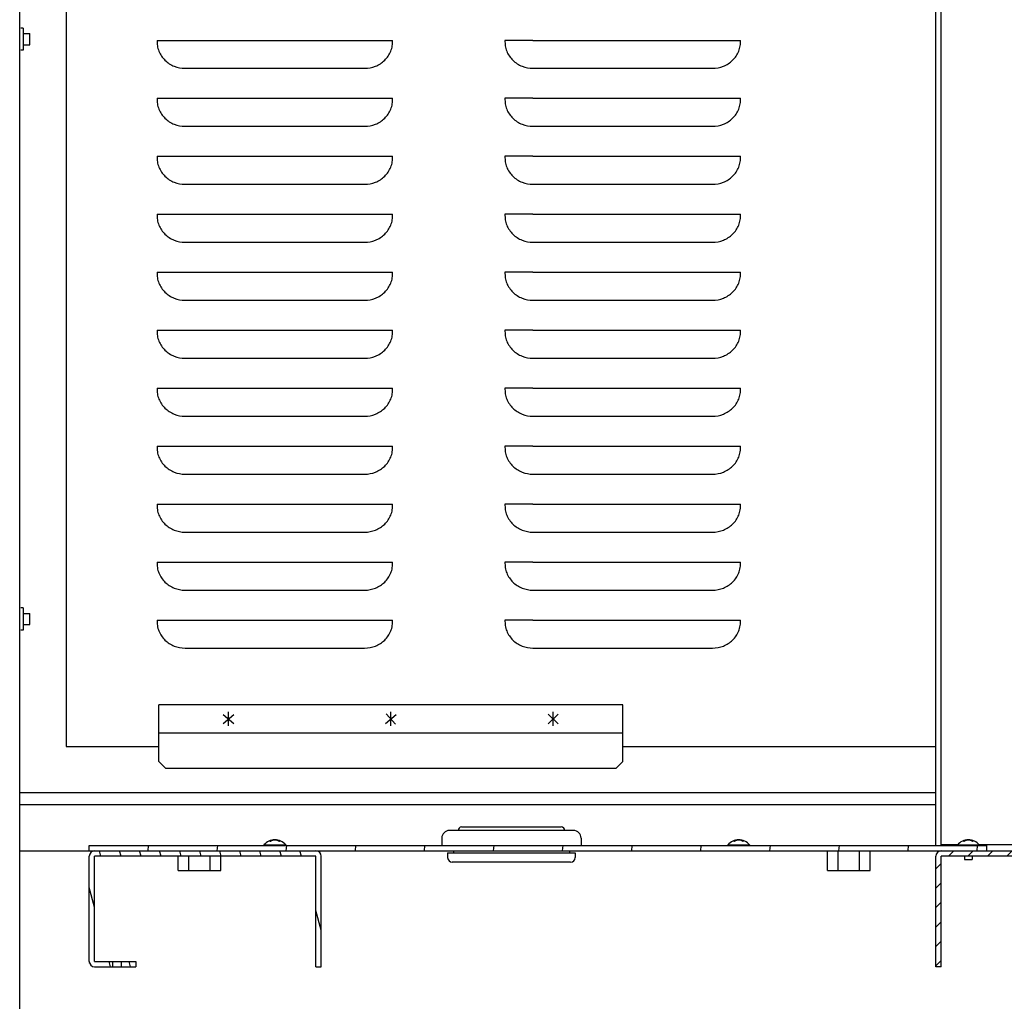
# Model space of a CAD drawing. Header units: millimetres. Extents: x 0 to 8390, y -1 to 5930.
# Tile 5 of 65: x 1105 to 1529, y 1618 to 2041. Entities that reach past the tile are written whole.
import ezdxf

# ---------------------------------------------------------------- set-up
doc = ezdxf.new("R2010")
doc.units = ezdxf.units.MM
doc.header["$LTSCALE"] = 462.55
doc.layers.get('0').update_dxf_attribs({"linetype": 'CONTINUOUS'})
for name, color, linetype in [('02___PRT_ALL_AXES', 7, 'CONTINUOUS'), ('7_ALL_FEATURES', 7, 'CONTINUOUS'), ('ALL_AXIS', 7, 'CONTINUOUS'), ('ALL_COSM_SKETCH', 7, 'CONTINUOUS')]:
    doc.layers.add(name, color=color, linetype=linetype)

msp = doc.modelspace()

# ---------------------------------------------------------------- hatches: boundary and pattern name
at = {"linetype": 'Continuous'}
h = msp.add_hatch(dxfattribs=at)
h.set_pattern_fill('DEFAULT__61', color=2, scale=29.67137, angle=85, style=0, pattern_type=0)
h.set_pattern_definition([(85, (0, 0), (-29.55846, 2.58603), [])])
edge = h.paths.add_edge_path()
edge.add_line((1134.56, 1682.84), (1521.56, 1682.84))
edge.add_line((1134.56, 1682.84), (1134.56, 1685.14))
edge.add_line((1134.56, 1685.14), (1521.56, 1685.14))
edge.add_line((1521.56, 1682.84), (1521.56, 1685.14))
h = msp.add_hatch(dxfattribs=at)
h.set_pattern_fill('DEFAULT__96', color=2, scale=8.346276, angle=285, style=0, pattern_type=0)
h.set_pattern_definition([(285, (0, 0), (8.061883, 2.160175), [])])
edge = h.paths.add_edge_path()
edge.add_line((1234.56, 1632.84), (1234.56, 1680.54))
edge.add_line((1232.26, 1632.84), (1234.56, 1632.84))
edge.add_line((1232.26, 1632.84), (1232.26, 1680.54))
edge.add_line((1232.26, 1680.54), (1136.86, 1680.54))
edge.add_line((1136.86, 1635.14), (1136.86, 1680.54))
edge.add_line((1136.86, 1635.14), (1144.72, 1635.14))
edge.add_line((1144.72, 1632.84), (1144.72, 1635.14))
edge.add_line((1136.86, 1632.84), (1144.72, 1632.84))
edge.add_arc((1136.86, 1635.14), 2.3, 180, 270)
edge.add_line((1134.56, 1635.14), (1134.56, 1680.54))
edge.add_arc((1136.86, 1680.54), 2.3, 90, 180)
edge.add_line((1232.26, 1682.84), (1136.86, 1682.84))
edge.add_arc((1232.26, 1680.54), 2.3, 0, 90)
edge = h.paths.add_edge_path()
edge.add_line((1148.39, 1632.84), (1154.56, 1632.84))
edge.add_line((1148.39, 1632.84), (1148.39, 1635.14))
edge.add_line((1148.39, 1635.14), (1154.56, 1635.14))
edge.add_line((1154.56, 1635.14), (1154.56, 1632.84))
h = msp.add_hatch(dxfattribs=at)
h.set_pattern_fill('DEFAULT__97', color=2, scale=5.909999, angle=45, style=0, pattern_type=0)
h.set_pattern_definition([(45, (0, 0), (-4.179, 4.179), [])])
edge = h.paths.add_edge_path()
edge.add_line((1559.56, 1632.84), (1559.56, 1680.54))
edge.add_line((1557.26, 1632.84), (1559.56, 1632.84))
edge.add_line((1557.26, 1632.84), (1557.26, 1680.54))
edge.add_line((1557.26, 1680.54), (1501.86, 1680.54))
edge.add_line((1501.86, 1632.84), (1501.86, 1680.54))
edge.add_line((1501.86, 1632.84), (1499.56, 1632.84))
edge.add_line((1499.56, 1632.84), (1499.56, 1680.54))
edge.add_arc((1501.86, 1680.54), 2.3, 90, 180)
edge.add_line((1557.26, 1682.84), (1501.86, 1682.84))
edge.add_arc((1557.26, 1680.54), 2.3, 0, 90)

# ---------------------------------------------------------------- linework, layer by layer
at = {"color": 7, "linetype": 'Continuous'}
for p, q in [((1499.56, 1685.14), (1499.56, 2302.84)), ((1501.86, 1685.14), (1501.86, 2302.84)), ((1124.56, 2257.84), (1124.56, 1727.84)), ((1106.06, 2037.64), (1105.06, 2037.64)), ((1106.06, 2028.04), (1105.06, 2028.04)), ((1106.06, 1787.64), (1105.06, 1787.64)), ((1106.06, 1778.04), (1105.06, 1778.04)), ((1164.56, 1721.34), (1164.56, 1745.84)), ((1364.56, 1745.84), (1164.56, 1745.84)), ((1364.56, 1721.34), (1364.56, 1745.84)), ((1364.56, 1733.64), (1164.56, 1733.64)), ((1124.56, 1727.84), (1164.56, 1727.84)), ((1364.56, 1727.84), (1499.56, 1727.84)), ((1164.56, 1721.34), (1167.56, 1718.34)), ((1361.56, 1718.34), (1364.56, 1721.34)), ((1361.56, 1718.34), (1167.56, 1718.34)), ((1499.56, 1707.84), (1104.56, 1707.84)), ((1343.31, 1691.64), (1289.81, 1691.64)), ((1295.06, 1693.14), (1338.06, 1693.14)), ((1501.86, 1685.54), (1508.97, 1685.54)), ((1518.14, 1685.54), (1539.97, 1685.54)), ((1134.56, 1682.84), (1134.56, 1685.14)), ((1134.56, 1685.14), (1521.56, 1685.14)), ((1134.56, 1682.84), (1944.26, 1682.84)), ((1452.82, 1674.44), (1452.82, 1682.84)), ((1457.44, 1674.44), (1457.44, 1682.84)), ((1466.67, 1674.44), (1466.67, 1682.84)), ((1471.29, 1674.44), (1471.29, 1682.84)), ((1521.56, 1682.84), (1521.56, 1685.14)), ((1134.56, 1635.14), (1134.56, 1680.54)), ((1232.26, 1680.54), (1136.86, 1680.54)), ((1136.86, 1635.14), (1136.86, 1680.54)), ((1172.82, 1674.44), (1172.82, 1680.54)), ((1177.44, 1674.44), (1177.44, 1680.54)), ((1186.67, 1674.44), (1186.67, 1680.54)), ((1191.29, 1674.44), (1191.29, 1680.54)), ((1232.26, 1632.84), (1232.26, 1680.54)), ((1234.56, 1632.84), (1234.56, 1680.54)), ((1342.06, 1677.94), (1291.06, 1677.94)), ((1499.56, 1632.84), (1499.56, 1680.54)), ((1557.26, 1680.54), (1501.86, 1680.54)), ((1501.86, 1632.84), (1501.86, 1680.54)), ((1172.82, 1674.44), (1191.29, 1674.44)), ((1452.82, 1674.44), (1471.29, 1674.44)), ((1136.86, 1635.14), (1154.56, 1635.14)), ((1144.72, 1632.84), (1144.72, 1635.14)), ((1148.39, 1632.84), (1148.39, 1635.14)), ((1154.56, 1635.14), (1154.56, 1632.84)), ((1136.86, 1632.84), (1154.56, 1632.84)), ((1232.26, 1632.84), (1234.56, 1632.84)), ((1501.86, 1632.84), (1499.56, 1632.84))]:
    msp.add_line(p, q, dxfattribs=at)
at = {"color": 3, "linetype": 'Continuous'}
for p, q in [((1104.56, 1702.84), (1499.56, 1702.84)), ((1104.56, 1682.84), (1134.56, 1682.84))]:
    msp.add_line(p, q, dxfattribs=at)
at = {"color": 7, "linetype": 'Continuous'}
for centre, radius, start, end in [((1289.81, 1688.39), 3.25, 90, 180), ((1295.06, 1691.64), 1.5, 90, 180), ((1338.06, 1691.64), 1.5, 0, 90), ((1343.31, 1688.39), 3.25, 0, 90), ((1136.86, 1680.54), 2.3, 90, 180), ((1232.26, 1680.54), 2.3, 0, 90), ((1501.86, 1680.54), 2.3, 90, 180), ((1291.06, 1679.94), 2, 180, 270), ((1342.06, 1679.94), 2, 270, 360), ((1136.86, 1635.14), 2.3, 180, 270)]:
    msp.add_arc(centre, radius, start, end, dxfattribs=at)
at = {"layer": '02___PRT_ALL_AXES', "color": 7, "linetype": 'Continuous'}
for p, q in [((1106.06, 2037.64), (1106.06, 2028.04)), ((1106.06, 1787.64), (1106.06, 1778.04)), ((1286.56, 1688.39), (1286.56, 1685.14)), ((1346.56, 1688.39), (1346.56, 1685.14)), ((1289.06, 1681.94), (1344.06, 1681.94)), ((1289.06, 1681.94), (1289.06, 1679.94)), ((1291.56, 1682.84), (1291.56, 1681.94)), ((1341.56, 1682.84), (1341.56, 1681.94)), ((1344.06, 1681.94), (1344.06, 1679.94))]:
    msp.add_line(p, q, dxfattribs=at)
at = {"layer": '02___PRT_ALL_AXES', "color": 3, "linetype": 'Continuous'}
for p, q in [((1163.78, 2032.34), (1165.64, 2032.34)), ((1165.64, 2032.34), (1166.6, 2032.34)), ((1166.6, 2032.34), (1265.33, 2032.34)), ((1325.85, 2032.34), (1313.78, 2032.34)), ((1325.85, 2032.34), (1415.33, 2032.34)), ((1175.85, 2020.27), (1253.27, 2020.27)), ((1325.85, 2020.27), (1403.27, 2020.27)), ((1163.78, 2007.34), (1165.64, 2007.34)), ((1165.64, 2007.34), (1166.6, 2007.34)), ((1166.6, 2007.34), (1265.33, 2007.34)), ((1325.85, 2007.34), (1313.78, 2007.34)), ((1325.85, 2007.34), (1415.33, 2007.34)), ((1175.85, 1995.27), (1253.27, 1995.27)), ((1325.85, 1995.27), (1403.27, 1995.27)), ((1163.78, 1982.34), (1165.64, 1982.34)), ((1165.64, 1982.34), (1166.6, 1982.34)), ((1166.6, 1982.34), (1265.33, 1982.34)), ((1325.85, 1982.34), (1313.78, 1982.34)), ((1325.85, 1982.34), (1415.33, 1982.34)), ((1175.85, 1970.27), (1253.27, 1970.27)), ((1325.85, 1970.27), (1403.27, 1970.27)), ((1163.78, 1957.34), (1165.64, 1957.34)), ((1165.64, 1957.34), (1166.6, 1957.34)), ((1166.6, 1957.34), (1265.33, 1957.34)), ((1325.85, 1957.34), (1313.78, 1957.34)), ((1325.85, 1957.34), (1415.33, 1957.34)), ((1175.85, 1945.27), (1253.27, 1945.27)), ((1325.85, 1945.27), (1403.27, 1945.27)), ((1163.78, 1932.34), (1165.64, 1932.34)), ((1165.64, 1932.34), (1166.6, 1932.34)), ((1166.6, 1932.34), (1265.33, 1932.34)), ((1325.85, 1932.34), (1313.78, 1932.34)), ((1325.85, 1932.34), (1415.33, 1932.34)), ((1175.85, 1920.27), (1253.27, 1920.27)), ((1325.85, 1920.27), (1403.27, 1920.27)), ((1163.78, 1907.34), (1165.64, 1907.34)), ((1165.64, 1907.34), (1166.6, 1907.34)), ((1166.6, 1907.34), (1265.33, 1907.34)), ((1325.85, 1907.34), (1313.78, 1907.34)), ((1325.85, 1907.34), (1415.33, 1907.34)), ((1175.85, 1895.27), (1253.27, 1895.27)), ((1325.85, 1895.27), (1403.27, 1895.27)), ((1163.78, 1882.34), (1165.64, 1882.34)), ((1165.64, 1882.34), (1166.6, 1882.34)), ((1166.6, 1882.34), (1265.33, 1882.34)), ((1325.85, 1882.34), (1313.78, 1882.34)), ((1325.85, 1882.34), (1415.33, 1882.34)), ((1175.85, 1870.27), (1253.27, 1870.27)), ((1325.85, 1870.27), (1403.27, 1870.27)), ((1163.78, 1857.34), (1165.64, 1857.34)), ((1165.64, 1857.34), (1166.6, 1857.34)), ((1166.6, 1857.34), (1265.33, 1857.34)), ((1325.85, 1857.34), (1313.78, 1857.34)), ((1325.85, 1857.34), (1415.33, 1857.34)), ((1175.85, 1845.27), (1253.27, 1845.27)), ((1325.85, 1845.27), (1403.27, 1845.27)), ((1163.78, 1832.34), (1165.64, 1832.34)), ((1165.64, 1832.34), (1166.6, 1832.34)), ((1166.6, 1832.34), (1265.33, 1832.34)), ((1325.85, 1832.34), (1313.78, 1832.34)), ((1325.85, 1832.34), (1415.33, 1832.34)), ((1175.85, 1820.27), (1253.27, 1820.27)), ((1325.85, 1820.27), (1403.27, 1820.27)), ((1163.78, 1807.34), (1165.64, 1807.34)), ((1165.64, 1807.34), (1166.6, 1807.34)), ((1166.6, 1807.34), (1265.33, 1807.34)), ((1325.85, 1807.34), (1313.78, 1807.34)), ((1325.85, 1807.34), (1415.33, 1807.34)), ((1175.85, 1795.27), (1253.27, 1795.27)), ((1325.85, 1795.27), (1403.27, 1795.27)), ((1163.78, 1782.34), (1165.64, 1782.34)), ((1165.64, 1782.34), (1166.6, 1782.34)), ((1166.6, 1782.34), (1265.33, 1782.34)), ((1325.85, 1782.34), (1313.78, 1782.34)), ((1325.85, 1782.34), (1415.33, 1782.34)), ((1175.85, 1770.27), (1253.27, 1770.27)), ((1325.85, 1770.27), (1403.27, 1770.27))]:
    msp.add_line(p, q, dxfattribs=at)
for points, knots in [([(1163.78, 2032.34), (1163.78, 2031.55), (1163.84, 2029.95), (1164.46, 2027.63), (1165.6, 2025.51), (1167.65, 2023.07), (1171.07, 2020.87), (1174.26, 2020.27), (1175.85, 2020.27)], [0, 0, 0, 0, 0.125355, 0.250571, 0.375815, 0.501095, 0.750494, 1, 1, 1, 1]), ([(1253.27, 2020.27), (1254.85, 2020.27), (1258.04, 2020.87), (1261.46, 2023.07), (1263.51, 2025.51), (1264.65, 2027.63), (1265.27, 2029.95), (1265.33, 2031.55), (1265.33, 2032.34)], [0, 0, 0, 0, 0.249506, 0.498905, 0.624185, 0.749429, 0.874645, 1, 1, 1, 1]), ([(1313.78, 2032.34), (1313.78, 2031.55), (1313.84, 2029.95), (1314.46, 2027.63), (1315.6, 2025.51), (1317.65, 2023.07), (1321.07, 2020.87), (1324.26, 2020.27), (1325.85, 2020.27)], [0, 0, 0, 0, 0.125355, 0.250571, 0.375815, 0.501095, 0.750494, 1, 1, 1, 1]), ([(1403.27, 2020.27), (1404.85, 2020.27), (1408.04, 2020.87), (1411.46, 2023.07), (1413.51, 2025.51), (1414.65, 2027.63), (1415.27, 2029.95), (1415.33, 2031.55), (1415.33, 2032.34)], [0, 0, 0, 0, 0.249506, 0.498905, 0.624185, 0.749429, 0.874645, 1, 1, 1, 1]), ([(1163.78, 2007.34), (1163.78, 2006.55), (1163.84, 2004.95), (1164.46, 2002.63), (1165.6, 2000.51), (1167.65, 1998.07), (1171.07, 1995.87), (1174.26, 1995.27), (1175.85, 1995.27)], [0, 0, 0, 0, 0.125355, 0.250571, 0.375815, 0.501095, 0.750494, 1, 1, 1, 1]), ([(1253.27, 1995.27), (1254.85, 1995.27), (1258.04, 1995.87), (1261.46, 1998.07), (1263.51, 2000.51), (1264.65, 2002.63), (1265.27, 2004.95), (1265.33, 2006.55), (1265.33, 2007.34)], [0, 0, 0, 0, 0.249506, 0.498905, 0.624185, 0.749429, 0.874645, 1, 1, 1, 1]), ([(1313.78, 2007.34), (1313.78, 2006.55), (1313.84, 2004.95), (1314.46, 2002.63), (1315.6, 2000.51), (1317.65, 1998.07), (1321.07, 1995.87), (1324.26, 1995.27), (1325.85, 1995.27)], [0, 0, 0, 0, 0.125355, 0.250571, 0.375815, 0.501095, 0.750494, 1, 1, 1, 1]), ([(1403.27, 1995.27), (1404.85, 1995.27), (1408.04, 1995.87), (1411.46, 1998.07), (1413.51, 2000.51), (1414.65, 2002.63), (1415.27, 2004.95), (1415.33, 2006.55), (1415.33, 2007.34)], [0, 0, 0, 0, 0.249506, 0.498905, 0.624185, 0.749429, 0.874645, 1, 1, 1, 1]), ([(1163.78, 1982.34), (1163.78, 1981.55), (1163.84, 1979.95), (1164.46, 1977.63), (1165.6, 1975.51), (1167.65, 1973.07), (1171.07, 1970.87), (1174.26, 1970.27), (1175.85, 1970.27)], [0, 0, 0, 0, 0.125355, 0.250571, 0.375815, 0.501095, 0.750494, 1, 1, 1, 1]), ([(1253.27, 1970.27), (1254.85, 1970.27), (1258.04, 1970.87), (1261.46, 1973.07), (1263.51, 1975.51), (1264.65, 1977.63), (1265.27, 1979.95), (1265.33, 1981.55), (1265.33, 1982.34)], [0, 0, 0, 0, 0.249506, 0.498905, 0.624185, 0.749429, 0.874645, 1, 1, 1, 1]), ([(1313.78, 1982.34), (1313.78, 1981.55), (1313.84, 1979.95), (1314.46, 1977.63), (1315.6, 1975.51), (1317.65, 1973.07), (1321.07, 1970.87), (1324.26, 1970.27), (1325.85, 1970.27)], [0, 0, 0, 0, 0.125355, 0.250571, 0.375815, 0.501095, 0.750494, 1, 1, 1, 1]), ([(1403.27, 1970.27), (1404.85, 1970.27), (1408.04, 1970.87), (1411.46, 1973.07), (1413.51, 1975.51), (1414.65, 1977.63), (1415.27, 1979.95), (1415.33, 1981.55), (1415.33, 1982.34)], [0, 0, 0, 0, 0.249506, 0.498905, 0.624185, 0.749429, 0.874645, 1, 1, 1, 1]), ([(1163.78, 1957.34), (1163.78, 1956.55), (1163.84, 1954.95), (1164.46, 1952.63), (1165.6, 1950.51), (1167.65, 1948.07), (1171.07, 1945.87), (1174.26, 1945.27), (1175.85, 1945.27)], [0, 0, 0, 0, 0.125355, 0.250571, 0.375815, 0.501095, 0.750494, 1, 1, 1, 1]), ([(1253.27, 1945.27), (1254.85, 1945.27), (1258.04, 1945.87), (1261.46, 1948.07), (1263.51, 1950.51), (1264.65, 1952.63), (1265.27, 1954.95), (1265.33, 1956.55), (1265.33, 1957.34)], [0, 0, 0, 0, 0.249506, 0.498905, 0.624185, 0.749429, 0.874645, 1, 1, 1, 1]), ([(1313.78, 1957.34), (1313.78, 1956.55), (1313.84, 1954.95), (1314.46, 1952.63), (1315.6, 1950.51), (1317.65, 1948.07), (1321.07, 1945.87), (1324.26, 1945.27), (1325.85, 1945.27)], [0, 0, 0, 0, 0.125355, 0.250571, 0.375815, 0.501095, 0.750494, 1, 1, 1, 1]), ([(1403.27, 1945.27), (1404.85, 1945.27), (1408.04, 1945.87), (1411.46, 1948.07), (1413.51, 1950.51), (1414.65, 1952.63), (1415.27, 1954.95), (1415.33, 1956.55), (1415.33, 1957.34)], [0, 0, 0, 0, 0.249506, 0.498905, 0.624185, 0.749429, 0.874645, 1, 1, 1, 1]), ([(1163.78, 1932.34), (1163.78, 1931.55), (1163.84, 1929.95), (1164.46, 1927.63), (1165.6, 1925.51), (1167.65, 1923.07), (1171.07, 1920.87), (1174.26, 1920.27), (1175.85, 1920.27)], [0, 0, 0, 0, 0.125355, 0.250571, 0.375815, 0.501095, 0.750494, 1, 1, 1, 1]), ([(1253.27, 1920.27), (1254.85, 1920.27), (1258.04, 1920.87), (1261.46, 1923.07), (1263.51, 1925.51), (1264.65, 1927.63), (1265.27, 1929.95), (1265.33, 1931.55), (1265.33, 1932.34)], [0, 0, 0, 0, 0.249506, 0.498905, 0.624185, 0.749429, 0.874645, 1, 1, 1, 1]), ([(1313.78, 1932.34), (1313.78, 1931.55), (1313.84, 1929.95), (1314.46, 1927.63), (1315.6, 1925.51), (1317.65, 1923.07), (1321.07, 1920.87), (1324.26, 1920.27), (1325.85, 1920.27)], [0, 0, 0, 0, 0.125355, 0.250571, 0.375815, 0.501095, 0.750494, 1, 1, 1, 1]), ([(1403.27, 1920.27), (1404.85, 1920.27), (1408.04, 1920.87), (1411.46, 1923.07), (1413.51, 1925.51), (1414.65, 1927.63), (1415.27, 1929.95), (1415.33, 1931.55), (1415.33, 1932.34)], [0, 0, 0, 0, 0.249506, 0.498905, 0.624185, 0.749429, 0.874645, 1, 1, 1, 1]), ([(1163.78, 1907.34), (1163.78, 1906.55), (1163.84, 1904.95), (1164.46, 1902.63), (1165.6, 1900.51), (1167.65, 1898.07), (1171.07, 1895.87), (1174.26, 1895.27), (1175.85, 1895.27)], [0, 0, 0, 0, 0.125355, 0.250571, 0.375815, 0.501095, 0.750494, 1, 1, 1, 1]), ([(1253.27, 1895.27), (1254.85, 1895.27), (1258.04, 1895.87), (1261.46, 1898.07), (1263.51, 1900.51), (1264.65, 1902.63), (1265.27, 1904.95), (1265.33, 1906.55), (1265.33, 1907.34)], [0, 0, 0, 0, 0.249506, 0.498905, 0.624185, 0.749429, 0.874645, 1, 1, 1, 1]), ([(1313.78, 1907.34), (1313.78, 1906.55), (1313.84, 1904.95), (1314.46, 1902.63), (1315.6, 1900.51), (1317.65, 1898.07), (1321.07, 1895.87), (1324.26, 1895.27), (1325.85, 1895.27)], [0, 0, 0, 0, 0.125355, 0.250571, 0.375815, 0.501095, 0.750494, 1, 1, 1, 1]), ([(1403.27, 1895.27), (1404.85, 1895.27), (1408.04, 1895.87), (1411.46, 1898.07), (1413.51, 1900.51), (1414.65, 1902.63), (1415.27, 1904.95), (1415.33, 1906.55), (1415.33, 1907.34)], [0, 0, 0, 0, 0.249506, 0.498905, 0.624185, 0.749429, 0.874645, 1, 1, 1, 1]), ([(1163.78, 1882.34), (1163.78, 1881.55), (1163.84, 1879.95), (1164.46, 1877.63), (1165.6, 1875.51), (1167.65, 1873.07), (1171.07, 1870.87), (1174.26, 1870.27), (1175.85, 1870.27)], [0, 0, 0, 0, 0.125355, 0.250571, 0.375815, 0.501095, 0.750494, 1, 1, 1, 1]), ([(1253.27, 1870.27), (1254.85, 1870.27), (1258.04, 1870.87), (1261.46, 1873.07), (1263.51, 1875.51), (1264.65, 1877.63), (1265.27, 1879.95), (1265.33, 1881.55), (1265.33, 1882.34)], [0, 0, 0, 0, 0.249506, 0.498905, 0.624185, 0.749429, 0.874645, 1, 1, 1, 1]), ([(1313.78, 1882.34), (1313.78, 1881.55), (1313.84, 1879.95), (1314.46, 1877.63), (1315.6, 1875.51), (1317.65, 1873.07), (1321.07, 1870.87), (1324.26, 1870.27), (1325.85, 1870.27)], [0, 0, 0, 0, 0.125355, 0.250571, 0.375815, 0.501095, 0.750494, 1, 1, 1, 1]), ([(1403.27, 1870.27), (1404.85, 1870.27), (1408.04, 1870.87), (1411.46, 1873.07), (1413.51, 1875.51), (1414.65, 1877.63), (1415.27, 1879.95), (1415.33, 1881.55), (1415.33, 1882.34)], [0, 0, 0, 0, 0.249506, 0.498905, 0.624185, 0.749429, 0.874645, 1, 1, 1, 1]), ([(1163.78, 1857.34), (1163.78, 1856.55), (1163.84, 1854.95), (1164.46, 1852.63), (1165.6, 1850.51), (1167.65, 1848.07), (1171.07, 1845.87), (1174.26, 1845.27), (1175.85, 1845.27)], [0, 0, 0, 0, 0.125355, 0.250571, 0.375815, 0.501095, 0.750494, 1, 1, 1, 1]), ([(1253.27, 1845.27), (1254.85, 1845.27), (1258.04, 1845.87), (1261.46, 1848.07), (1263.51, 1850.51), (1264.65, 1852.63), (1265.27, 1854.95), (1265.33, 1856.55), (1265.33, 1857.34)], [0, 0, 0, 0, 0.249506, 0.498905, 0.624185, 0.749429, 0.874645, 1, 1, 1, 1]), ([(1313.78, 1857.34), (1313.78, 1856.55), (1313.84, 1854.95), (1314.46, 1852.63), (1315.6, 1850.51), (1317.65, 1848.07), (1321.07, 1845.87), (1324.26, 1845.27), (1325.85, 1845.27)], [0, 0, 0, 0, 0.125355, 0.250571, 0.375815, 0.501095, 0.750494, 1, 1, 1, 1]), ([(1403.27, 1845.27), (1404.85, 1845.27), (1408.04, 1845.87), (1411.46, 1848.07), (1413.51, 1850.51), (1414.65, 1852.63), (1415.27, 1854.95), (1415.33, 1856.55), (1415.33, 1857.34)], [0, 0, 0, 0, 0.249506, 0.498905, 0.624185, 0.749429, 0.874645, 1, 1, 1, 1]), ([(1163.78, 1832.34), (1163.78, 1831.55), (1163.84, 1829.95), (1164.46, 1827.63), (1165.6, 1825.51), (1167.65, 1823.07), (1171.07, 1820.87), (1174.26, 1820.27), (1175.85, 1820.27)], [0, 0, 0, 0, 0.125355, 0.250571, 0.375815, 0.501095, 0.750494, 1, 1, 1, 1]), ([(1253.27, 1820.27), (1254.85, 1820.27), (1258.04, 1820.87), (1261.46, 1823.07), (1263.51, 1825.51), (1264.65, 1827.63), (1265.27, 1829.95), (1265.33, 1831.55), (1265.33, 1832.34)], [0, 0, 0, 0, 0.249506, 0.498905, 0.624185, 0.749429, 0.874645, 1, 1, 1, 1]), ([(1313.78, 1832.34), (1313.78, 1831.55), (1313.84, 1829.95), (1314.46, 1827.63), (1315.6, 1825.51), (1317.65, 1823.07), (1321.07, 1820.87), (1324.26, 1820.27), (1325.85, 1820.27)], [0, 0, 0, 0, 0.125355, 0.250571, 0.375815, 0.501095, 0.750494, 1, 1, 1, 1]), ([(1403.27, 1820.27), (1404.85, 1820.27), (1408.04, 1820.87), (1411.46, 1823.07), (1413.51, 1825.51), (1414.65, 1827.63), (1415.27, 1829.95), (1415.33, 1831.55), (1415.33, 1832.34)], [0, 0, 0, 0, 0.249506, 0.498905, 0.624185, 0.749429, 0.874645, 1, 1, 1, 1]), ([(1163.78, 1807.34), (1163.78, 1806.55), (1163.84, 1804.95), (1164.46, 1802.63), (1165.6, 1800.51), (1167.65, 1798.07), (1171.07, 1795.87), (1174.26, 1795.27), (1175.85, 1795.27)], [0, 0, 0, 0, 0.125355, 0.250571, 0.375815, 0.501095, 0.750494, 1, 1, 1, 1]), ([(1253.27, 1795.27), (1254.85, 1795.27), (1258.04, 1795.87), (1261.46, 1798.07), (1263.51, 1800.51), (1264.65, 1802.63), (1265.27, 1804.95), (1265.33, 1806.55), (1265.33, 1807.34)], [0, 0, 0, 0, 0.249506, 0.498905, 0.624185, 0.749429, 0.874645, 1, 1, 1, 1]), ([(1313.78, 1807.34), (1313.78, 1806.55), (1313.84, 1804.95), (1314.46, 1802.63), (1315.6, 1800.51), (1317.65, 1798.07), (1321.07, 1795.87), (1324.26, 1795.27), (1325.85, 1795.27)], [0, 0, 0, 0, 0.125355, 0.250571, 0.375815, 0.501095, 0.750494, 1, 1, 1, 1]), ([(1403.27, 1795.27), (1404.85, 1795.27), (1408.04, 1795.87), (1411.46, 1798.07), (1413.51, 1800.51), (1414.65, 1802.63), (1415.27, 1804.95), (1415.33, 1806.55), (1415.33, 1807.34)], [0, 0, 0, 0, 0.249506, 0.498905, 0.624185, 0.749429, 0.874645, 1, 1, 1, 1]), ([(1163.78, 1782.34), (1163.78, 1781.55), (1163.84, 1779.95), (1164.46, 1777.63), (1165.6, 1775.51), (1167.65, 1773.07), (1171.07, 1770.87), (1174.26, 1770.27), (1175.85, 1770.27)], [0, 0, 0, 0, 0.125355, 0.250571, 0.375815, 0.501095, 0.750494, 1, 1, 1, 1]), ([(1253.27, 1770.27), (1254.85, 1770.27), (1258.04, 1770.87), (1261.46, 1773.07), (1263.51, 1775.51), (1264.65, 1777.63), (1265.27, 1779.95), (1265.33, 1781.55), (1265.33, 1782.34)], [0, 0, 0, 0, 0.249506, 0.498905, 0.624185, 0.749429, 0.874645, 1, 1, 1, 1]), ([(1313.78, 1782.34), (1313.78, 1781.55), (1313.84, 1779.95), (1314.46, 1777.63), (1315.6, 1775.51), (1317.65, 1773.07), (1321.07, 1770.87), (1324.26, 1770.27), (1325.85, 1770.27)], [0, 0, 0, 0, 0.125355, 0.250571, 0.375815, 0.501095, 0.750494, 1, 1, 1, 1]), ([(1403.27, 1770.27), (1404.85, 1770.27), (1408.04, 1770.87), (1411.46, 1773.07), (1413.51, 1775.51), (1414.65, 1777.63), (1415.27, 1779.95), (1415.33, 1781.55), (1415.33, 1782.34)], [0, 0, 0, 0, 0.249506, 0.498905, 0.624185, 0.749429, 0.874645, 1, 1, 1, 1])]:
    msp.add_open_spline(points, degree=3, knots=knots, dxfattribs=at)
at = {"layer": '7_ALL_FEATURES', "color": 7, "linetype": 'Continuous'}
for p, q in [((1104.56, 1574.14), (1104.56, 2307.44)), ((1192.24, 1741.65), (1196.87, 1737.83)), ((1192.24, 1737.83), (1196.87, 1741.65)), ((1194.56, 1736.74), (1194.56, 1742.74)), ((1262.24, 1737.83), (1266.87, 1741.65)), ((1262.56, 1741.98), (1266.56, 1737.5)), ((1264.56, 1736.74), (1264.56, 1742.74)), ((1336.68, 1737.62), (1332.43, 1741.86)), ((1332.43, 1737.62), (1336.68, 1741.86)), ((1334.56, 1736.74), (1334.56, 1742.74))]:
    msp.add_line(p, q, dxfattribs=at)
at = {"layer": 'ALL_AXIS', "color": 7, "linetype": 'Continuous'}
for p, q in [((1106.06, 2035.24), (1108.86, 2035.24)), ((1108.86, 2030.44), (1108.86, 2035.24)), ((1106.06, 2030.44), (1108.86, 2030.44)), ((1106.06, 1785.24), (1108.86, 1785.24)), ((1108.86, 1780.44), (1108.86, 1785.24)), ((1106.06, 1780.44), (1108.86, 1780.44)), ((1209.86, 1685.43), (1219.26, 1685.43)), ((1209.86, 1685.43), (1209.86, 1685.14)), ((1219.26, 1685.43), (1219.26, 1685.14)), ((1409.86, 1685.43), (1419.26, 1685.43)), ((1409.86, 1685.43), (1409.86, 1685.14)), ((1419.26, 1685.43), (1419.26, 1685.14)), ((1508.86, 1685.43), (1518.26, 1685.43)), ((1508.86, 1685.43), (1508.86, 1685.14)), ((1518.26, 1685.43), (1518.26, 1685.14)), ((1511.96, 1680.54), (1511.96, 1679.14)), ((1511.96, 1679.14), (1515.16, 1679.14)), ((1515.16, 1680.54), (1515.16, 1679.14))]:
    msp.add_line(p, q, dxfattribs=at)
for centre in [(1214.56, 1681.54), (1414.56, 1681.54), (1513.56, 1681.54)]:
    msp.add_arc(centre, 6.1, 39.6019, 140.3981, dxfattribs=at)
at = {"layer": 'ALL_COSM_SKETCH', "color": 7, "linetype": 'Continuous'}
for points, knots in [([(1212.56, 1686.95), (1212.59, 1686.97), (1212.64, 1687), (1212.7, 1687.05), (1212.75, 1687.08), (1212.77, 1687.1), (1212.8, 1687.11), (1212.83, 1687.13), (1212.88, 1687.16), (1212.92, 1687.18), (1212.95, 1687.2), (1212.98, 1687.22), (1213.01, 1687.23), (1213.05, 1687.26), (1213.11, 1687.28), (1213.15, 1687.31), (1213.18, 1687.32), (1213.2, 1687.33), (1213.22, 1687.34), (1213.25, 1687.35), (1213.3, 1687.37), (1213.36, 1687.4), (1213.41, 1687.42), (1213.44, 1687.43), (1213.46, 1687.44), (1213.5, 1687.45), (1213.54, 1687.47), (1213.58, 1687.48), (1213.62, 1687.49), (1213.64, 1687.5), (1213.67, 1687.51), (1213.72, 1687.52), (1213.8, 1687.54), (1213.86, 1687.56), (1213.89, 1687.57)], [0, 0, 0, 0, 0.0625, 0.125, 0.15625, 0.171875, 0.1875, 0.21875, 0.25, 0.28125, 0.3125, 0.328125, 0.34375, 0.375, 0.4375, 0.46875, 0.484375, 0.5, 0.515625, 0.53125, 0.5625, 0.625, 0.65625, 0.671875, 0.6875, 0.71875, 0.75, 0.78125, 0.8125, 0.828125, 0.84375, 0.875, 0.9375, 1, 1, 1, 1]), ([(1213.89, 1687.57), (1213.91, 1687.57), (1213.95, 1687.58), (1214, 1687.59), (1214.04, 1687.6), (1214.06, 1687.6), (1214.08, 1687.6), (1214.09, 1687.61), (1214.11, 1687.61), (1214.13, 1687.61), (1214.16, 1687.62), (1214.19, 1687.62), (1214.22, 1687.62), (1214.24, 1687.62), (1214.26, 1687.63), (1214.29, 1687.63), (1214.31, 1687.63), (1214.33, 1687.63), (1214.34, 1687.63), (1214.36, 1687.63), (1214.39, 1687.64), (1214.42, 1687.64), (1214.45, 1687.64), (1214.49, 1687.64), (1214.53, 1687.64), (1214.56, 1687.64)], [0, 0, 0, 0, 0.125, 0.1875, 0.25, 0.28125, 0.3125, 0.328125, 0.34375, 0.375, 0.4375, 0.46875, 0.5, 0.53125, 0.5625, 0.625, 0.65625, 0.671875, 0.6875, 0.71875, 0.75, 0.8125, 0.84375, 0.875, 1, 1, 1, 1]), ([(1214.56, 1687.64), (1214.58, 1687.64), (1214.62, 1687.64), (1214.67, 1687.64), (1214.71, 1687.64), (1214.73, 1687.64), (1214.75, 1687.64), (1214.76, 1687.63), (1214.78, 1687.63), (1214.8, 1687.63), (1214.83, 1687.63), (1214.86, 1687.63), (1214.89, 1687.62), (1214.91, 1687.62), (1214.93, 1687.62), (1214.96, 1687.61), (1214.98, 1687.61), (1215, 1687.61), (1215.01, 1687.61), (1215.03, 1687.6), (1215.06, 1687.6), (1215.09, 1687.59), (1215.12, 1687.59), (1215.16, 1687.58), (1215.2, 1687.57), (1215.22, 1687.57)], [0, 0, 0, 0, 0.125, 0.1875, 0.25, 0.28125, 0.3125, 0.328125, 0.34375, 0.375, 0.4375, 0.46875, 0.5, 0.53125, 0.5625, 0.625, 0.65625, 0.671875, 0.6875, 0.71875, 0.75, 0.8125, 0.84375, 0.875, 1, 1, 1, 1]), ([(1215.22, 1687.57), (1215.25, 1687.56), (1215.31, 1687.55), (1215.38, 1687.53), (1215.43, 1687.52), (1215.45, 1687.51), (1215.48, 1687.5), (1215.52, 1687.49), (1215.56, 1687.47), (1215.61, 1687.46), (1215.64, 1687.44), (1215.67, 1687.43), (1215.7, 1687.42), (1215.75, 1687.4), (1215.8, 1687.38), (1215.85, 1687.36), (1215.88, 1687.35), (1215.9, 1687.34), (1215.92, 1687.33), (1215.95, 1687.31), (1216, 1687.29), (1216.05, 1687.26), (1216.1, 1687.24), (1216.13, 1687.22), (1216.16, 1687.2), (1216.19, 1687.19), (1216.23, 1687.16), (1216.27, 1687.14), (1216.3, 1687.12), (1216.33, 1687.1), (1216.35, 1687.09), (1216.37, 1687.08), (1216.41, 1687.05), (1216.47, 1687.01), (1216.52, 1686.97), (1216.55, 1686.95)], [0, 0, 0, 0, 0.0625, 0.125, 0.15625, 0.171875, 0.1875, 0.21875, 0.25, 0.28125, 0.3125, 0.328125, 0.34375, 0.375, 0.4375, 0.46875, 0.484375, 0.5, 0.515625, 0.53125, 0.5625, 0.625, 0.65625, 0.671875, 0.6875, 0.71875, 0.75, 0.78125, 0.8125, 0.828125, 0.84375, 0.859375, 0.875, 0.9375, 1, 1, 1, 1]), ([(1412.56, 1686.95), (1412.59, 1686.97), (1412.64, 1687), (1412.7, 1687.05), (1412.75, 1687.08), (1412.77, 1687.1), (1412.8, 1687.11), (1412.83, 1687.13), (1412.88, 1687.16), (1412.92, 1687.18), (1412.95, 1687.2), (1412.98, 1687.22), (1413.01, 1687.23), (1413.05, 1687.26), (1413.11, 1687.28), (1413.15, 1687.31), (1413.18, 1687.32), (1413.2, 1687.33), (1413.22, 1687.34), (1413.25, 1687.35), (1413.3, 1687.37), (1413.36, 1687.4), (1413.41, 1687.42), (1413.44, 1687.43), (1413.46, 1687.44), (1413.5, 1687.45), (1413.54, 1687.47), (1413.58, 1687.48), (1413.62, 1687.49), (1413.64, 1687.5), (1413.67, 1687.51), (1413.72, 1687.52), (1413.8, 1687.54), (1413.86, 1687.56), (1413.89, 1687.57)], [0, 0, 0, 0, 0.0625, 0.125, 0.15625, 0.171875, 0.1875, 0.21875, 0.25, 0.28125, 0.3125, 0.328125, 0.34375, 0.375, 0.4375, 0.46875, 0.484375, 0.5, 0.515625, 0.53125, 0.5625, 0.625, 0.65625, 0.671875, 0.6875, 0.71875, 0.75, 0.78125, 0.8125, 0.828125, 0.84375, 0.875, 0.9375, 1, 1, 1, 1]), ([(1413.89, 1687.57), (1413.91, 1687.57), (1413.95, 1687.58), (1414, 1687.59), (1414.04, 1687.6), (1414.06, 1687.6), (1414.08, 1687.6), (1414.09, 1687.61), (1414.11, 1687.61), (1414.13, 1687.61), (1414.16, 1687.62), (1414.19, 1687.62), (1414.22, 1687.62), (1414.24, 1687.62), (1414.26, 1687.63), (1414.29, 1687.63), (1414.31, 1687.63), (1414.33, 1687.63), (1414.34, 1687.63), (1414.36, 1687.63), (1414.39, 1687.64), (1414.42, 1687.64), (1414.45, 1687.64), (1414.49, 1687.64), (1414.53, 1687.64), (1414.56, 1687.64)], [0, 0, 0, 0, 0.125, 0.1875, 0.25, 0.28125, 0.3125, 0.328125, 0.34375, 0.375, 0.4375, 0.46875, 0.5, 0.53125, 0.5625, 0.625, 0.65625, 0.671875, 0.6875, 0.71875, 0.75, 0.8125, 0.84375, 0.875, 1, 1, 1, 1]), ([(1414.56, 1687.64), (1414.58, 1687.64), (1414.62, 1687.64), (1414.67, 1687.64), (1414.71, 1687.64), (1414.73, 1687.64), (1414.75, 1687.64), (1414.76, 1687.63), (1414.78, 1687.63), (1414.8, 1687.63), (1414.83, 1687.63), (1414.86, 1687.63), (1414.89, 1687.62), (1414.91, 1687.62), (1414.93, 1687.62), (1414.96, 1687.61), (1414.98, 1687.61), (1415, 1687.61), (1415.01, 1687.61), (1415.03, 1687.6), (1415.06, 1687.6), (1415.09, 1687.59), (1415.12, 1687.59), (1415.16, 1687.58), (1415.2, 1687.57), (1415.22, 1687.57)], [0, 0, 0, 0, 0.125, 0.1875, 0.25, 0.28125, 0.3125, 0.328125, 0.34375, 0.375, 0.4375, 0.46875, 0.5, 0.53125, 0.5625, 0.625, 0.65625, 0.671875, 0.6875, 0.71875, 0.75, 0.8125, 0.84375, 0.875, 1, 1, 1, 1]), ([(1415.22, 1687.57), (1415.25, 1687.56), (1415.31, 1687.55), (1415.38, 1687.53), (1415.43, 1687.52), (1415.45, 1687.51), (1415.48, 1687.5), (1415.52, 1687.49), (1415.56, 1687.47), (1415.61, 1687.46), (1415.64, 1687.44), (1415.67, 1687.43), (1415.7, 1687.42), (1415.75, 1687.4), (1415.8, 1687.38), (1415.85, 1687.36), (1415.88, 1687.35), (1415.9, 1687.34), (1415.92, 1687.33), (1415.95, 1687.31), (1416, 1687.29), (1416.05, 1687.26), (1416.1, 1687.24), (1416.13, 1687.22), (1416.16, 1687.2), (1416.19, 1687.19), (1416.23, 1687.16), (1416.27, 1687.14), (1416.3, 1687.12), (1416.33, 1687.1), (1416.35, 1687.09), (1416.37, 1687.08), (1416.41, 1687.05), (1416.47, 1687.01), (1416.52, 1686.97), (1416.55, 1686.95)], [0, 0, 0, 0, 0.0625, 0.125, 0.15625, 0.171875, 0.1875, 0.21875, 0.25, 0.28125, 0.3125, 0.328125, 0.34375, 0.375, 0.4375, 0.46875, 0.484375, 0.5, 0.515625, 0.53125, 0.5625, 0.625, 0.65625, 0.671875, 0.6875, 0.71875, 0.75, 0.78125, 0.8125, 0.828125, 0.84375, 0.859375, 0.875, 0.9375, 1, 1, 1, 1]), ([(1511.56, 1686.95), (1511.59, 1686.97), (1511.64, 1687), (1511.7, 1687.05), (1511.75, 1687.08), (1511.77, 1687.1), (1511.8, 1687.11), (1511.83, 1687.13), (1511.88, 1687.16), (1511.92, 1687.18), (1511.95, 1687.2), (1511.98, 1687.22), (1512.01, 1687.23), (1512.05, 1687.26), (1512.11, 1687.28), (1512.15, 1687.31), (1512.18, 1687.32), (1512.2, 1687.33), (1512.22, 1687.34), (1512.25, 1687.35), (1512.3, 1687.37), (1512.36, 1687.4), (1512.41, 1687.42), (1512.44, 1687.43), (1512.46, 1687.44), (1512.5, 1687.45), (1512.54, 1687.47), (1512.58, 1687.48), (1512.62, 1687.49), (1512.64, 1687.5), (1512.67, 1687.51), (1512.72, 1687.52), (1512.8, 1687.54), (1512.86, 1687.56), (1512.89, 1687.57)], [0, 0, 0, 0, 0.0625, 0.125, 0.15625, 0.171875, 0.1875, 0.21875, 0.25, 0.28125, 0.3125, 0.328125, 0.34375, 0.375, 0.4375, 0.46875, 0.484375, 0.5, 0.515625, 0.53125, 0.5625, 0.625, 0.65625, 0.671875, 0.6875, 0.71875, 0.75, 0.78125, 0.8125, 0.828125, 0.84375, 0.875, 0.9375, 1, 1, 1, 1]), ([(1512.89, 1687.57), (1512.91, 1687.57), (1512.95, 1687.58), (1513, 1687.59), (1513.04, 1687.6), (1513.06, 1687.6), (1513.08, 1687.6), (1513.09, 1687.61), (1513.11, 1687.61), (1513.13, 1687.61), (1513.16, 1687.62), (1513.19, 1687.62), (1513.22, 1687.62), (1513.24, 1687.62), (1513.26, 1687.63), (1513.29, 1687.63), (1513.31, 1687.63), (1513.33, 1687.63), (1513.34, 1687.63), (1513.36, 1687.63), (1513.39, 1687.64), (1513.42, 1687.64), (1513.45, 1687.64), (1513.49, 1687.64), (1513.53, 1687.64), (1513.56, 1687.64)], [0, 0, 0, 0, 0.125, 0.1875, 0.25, 0.28125, 0.3125, 0.328125, 0.34375, 0.375, 0.4375, 0.46875, 0.5, 0.53125, 0.5625, 0.625, 0.65625, 0.671875, 0.6875, 0.71875, 0.75, 0.8125, 0.84375, 0.875, 1, 1, 1, 1]), ([(1513.56, 1687.64), (1513.58, 1687.64), (1513.62, 1687.64), (1513.67, 1687.64), (1513.71, 1687.64), (1513.73, 1687.64), (1513.75, 1687.64), (1513.76, 1687.63), (1513.78, 1687.63), (1513.8, 1687.63), (1513.83, 1687.63), (1513.86, 1687.63), (1513.89, 1687.62), (1513.91, 1687.62), (1513.93, 1687.62), (1513.96, 1687.61), (1513.98, 1687.61), (1514, 1687.61), (1514.01, 1687.61), (1514.03, 1687.6), (1514.06, 1687.6), (1514.09, 1687.59), (1514.12, 1687.59), (1514.16, 1687.58), (1514.2, 1687.57), (1514.22, 1687.57)], [0, 0, 0, 0, 0.125, 0.1875, 0.25, 0.28125, 0.3125, 0.328125, 0.34375, 0.375, 0.4375, 0.46875, 0.5, 0.53125, 0.5625, 0.625, 0.65625, 0.671875, 0.6875, 0.71875, 0.75, 0.8125, 0.84375, 0.875, 1, 1, 1, 1]), ([(1514.22, 1687.57), (1514.25, 1687.56), (1514.31, 1687.55), (1514.38, 1687.53), (1514.43, 1687.52), (1514.45, 1687.51), (1514.48, 1687.5), (1514.52, 1687.49), (1514.56, 1687.47), (1514.61, 1687.46), (1514.64, 1687.44), (1514.67, 1687.43), (1514.7, 1687.42), (1514.75, 1687.4), (1514.8, 1687.38), (1514.85, 1687.36), (1514.88, 1687.35), (1514.9, 1687.34), (1514.92, 1687.33), (1514.95, 1687.31), (1515, 1687.29), (1515.05, 1687.26), (1515.1, 1687.24), (1515.13, 1687.22), (1515.16, 1687.2), (1515.19, 1687.19), (1515.23, 1687.16), (1515.27, 1687.14), (1515.3, 1687.12), (1515.33, 1687.1), (1515.35, 1687.09), (1515.37, 1687.08), (1515.41, 1687.05), (1515.47, 1687.01), (1515.52, 1686.97), (1515.55, 1686.95)], [0, 0, 0, 0, 0.0625, 0.125, 0.15625, 0.171875, 0.1875, 0.21875, 0.25, 0.28125, 0.3125, 0.328125, 0.34375, 0.375, 0.4375, 0.46875, 0.484375, 0.5, 0.515625, 0.53125, 0.5625, 0.625, 0.65625, 0.671875, 0.6875, 0.71875, 0.75, 0.78125, 0.8125, 0.828125, 0.84375, 0.859375, 0.875, 0.9375, 1, 1, 1, 1])]:
    msp.add_open_spline(points, degree=3, knots=knots, dxfattribs=at)

doc.saveas('drawing.dxf')
